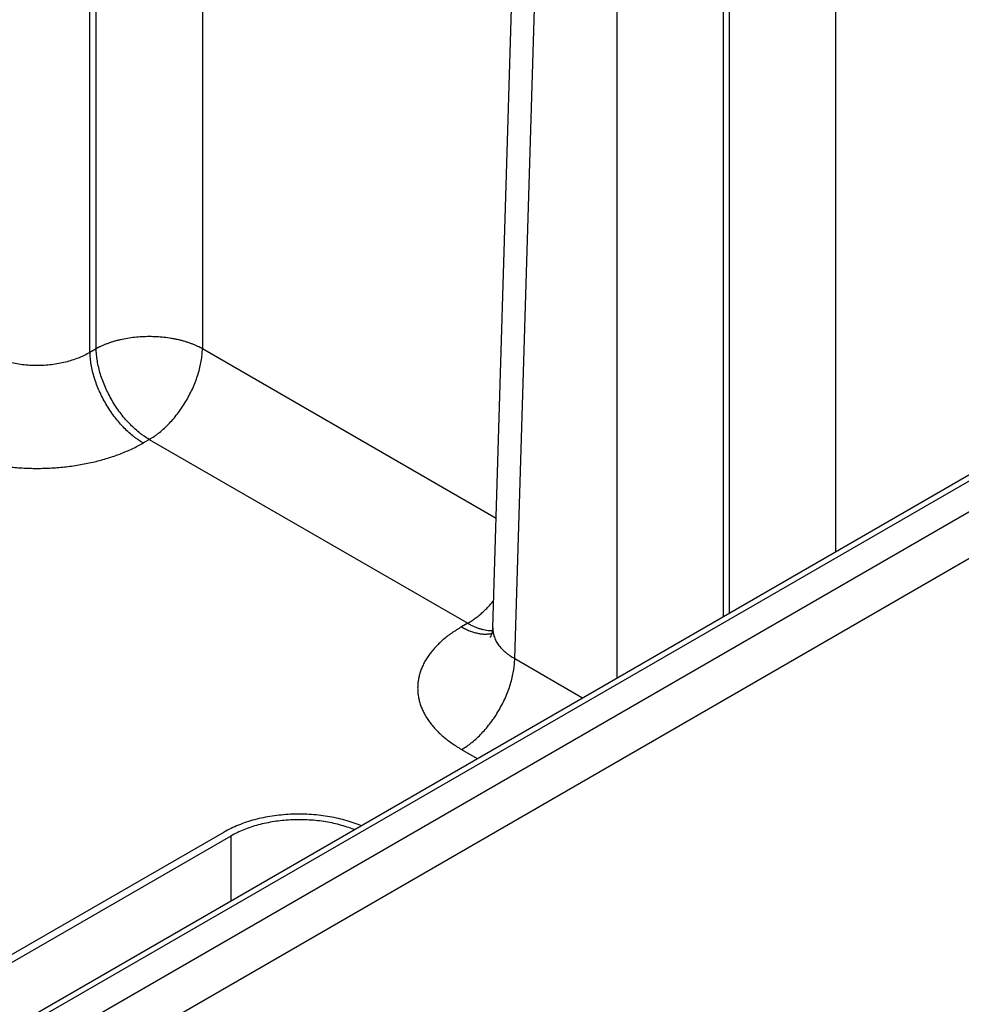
# Model space of a CAD drawing. Header units: inches. Extents: x 0 to 34, y 0 to 22.
# Tile 112 of 118: x 27.449 to 28.427, y 15.978 to 17.001. Entities that reach past the tile are written whole.
import ezdxf

# ---------------------------------------------------------------- set-up
doc = ezdxf.new("R2010")
doc.units = ezdxf.units.IN
doc.header["$LTSCALE"] = 1.87
doc.header["$MEASUREMENT"] = 0
doc.layers.get('0').update_dxf_attribs({"linetype": 'CONTINUOUS'})

msp = doc.modelspace()

# ---------------------------------------------------------------- linework, layer by layer
at = {"color": 7, "linetype": 'CONTINUOUS'}
for p, q in [((27.5287, 16.6593), (27.5287, 17.8667)), ((27.5223, 16.6556), (27.5223, 17.863)), ((27.9405, 16.3695), (27.9764, 17.5569)), ((27.9634, 16.3373), (27.9992, 17.524)), ((28.0697, 16.3173), (28.0697, 17.4833)), ((28.18, 16.381), (28.18, 17.4833)), ((28.1863, 16.3847), (28.1863, 17.487)), ((27.639, 17.401), (27.639, 16.6593)), ((27.0742, 15.7041), (29.3653, 17.0269)), ((28.2966, 17.0213), (28.2966, 16.4484)), ((27.1139, 15.7655), (29.2511, 16.9995)), ((27.1234, 15.7646), (29.2606, 16.9985)), ((27.0954, 15.6678), (29.3865, 16.9906)), ((27.5223, 16.6556), (27.5287, 16.6593)), ((27.639, 16.6593), (27.944, 16.4832)), ((27.5775, 16.5612), (27.5839, 16.5649)), ((27.5839, 16.5649), (27.9146, 16.3739)), ((27.9146, 16.3739), (27.9082, 16.3703)), ((27.9634, 16.3373), (28.0338, 16.2966)), ((27.9082, 16.2429), (27.9245, 16.2335)), ((27.6617, 16.1571), (27.3321, 15.9669)), ((27.6687, 16.153), (27.3392, 15.9628)), ((27.6687, 16.153), (27.6687, 16.0859))]:
    msp.add_line(p, q, dxfattribs=at)
msp.add_lwpolyline([(27.9405, 16.3695), (27.9404, 16.3679), (27.9402, 16.3663), (27.94, 16.3649), (27.9397, 16.3637), (27.9393, 16.3626), (27.939, 16.3616), (27.9387, 16.3609), (27.9384, 16.3602), (27.9381, 16.3598), (27.9379, 16.3595), (27.9378, 16.3593), (27.9378, 16.3593)], dxfattribs=at)
for points, knots in [([(27.5287, 16.6593), (27.529, 16.6594), (27.5294, 16.6597), (27.5301, 16.6601), (27.5308, 16.6604), (27.5315, 16.6608), (27.5322, 16.6611), (27.5332, 16.6616), (27.5344, 16.6622), (27.5359, 16.6629), (27.5374, 16.6635), (27.539, 16.6641), (27.5405, 16.6647), (27.5422, 16.6653), (27.5443, 16.6661), (27.5471, 16.6669), (27.5505, 16.6679), (27.5552, 16.669), (27.5613, 16.6702), (27.5687, 16.6713), (27.5762, 16.6719), (27.5839, 16.6721), (27.5915, 16.6719), (27.5991, 16.6713), (27.6053, 16.6704), (27.6101, 16.6695), (27.6137, 16.6688), (27.6172, 16.6679), (27.6206, 16.6669), (27.6234, 16.6661), (27.6256, 16.6653), (27.6272, 16.6647), (27.6288, 16.6641), (27.6303, 16.6635), (27.6318, 16.6629), (27.6333, 16.6622), (27.6346, 16.6616), (27.6355, 16.6611), (27.6362, 16.6608), (27.6369, 16.6604), (27.6376, 16.6601), (27.6383, 16.6597), (27.6388, 16.6594), (27.639, 16.6593)], [0, 0, 0, 0, 0.006779, 0.013624, 0.020519, 0.027451, 0.03442, 0.041428, 0.055572, 0.069883, 0.084353, 0.098978, 0.113756, 0.128681, 0.143749, 0.174292, 0.205348, 0.236872, 0.301132, 0.366687, 0.43312, 0.499996, 0.566872, 0.633305, 0.69886, 0.731181, 0.763127, 0.794651, 0.825707, 0.85625, 0.871318, 0.886243, 0.901021, 0.915646, 0.930116, 0.944425, 0.958573, 0.965587, 0.972556, 0.979476, 0.986349, 0.993185, 1, 1, 1, 1]), ([(27.412, 16.6556), (27.4139, 16.6545), (27.4168, 16.653), (27.4207, 16.6511), (27.425, 16.6493), (27.4305, 16.6474), (27.4374, 16.6454), (27.4446, 16.6439), (27.452, 16.6428), (27.4596, 16.6421), (27.4672, 16.6419), (27.4748, 16.6421), (27.4824, 16.6428), (27.4898, 16.6439), (27.497, 16.6454), (27.5039, 16.6474), (27.5094, 16.6493), (27.5136, 16.6511), (27.5176, 16.653), (27.5205, 16.6545), (27.5223, 16.6556)], [0, 0, 0, 0, 0.056109, 0.085078, 0.114621, 0.175292, 0.237853, 0.301976, 0.367303, 0.433445, 0.5, 0.566555, 0.632697, 0.698024, 0.762147, 0.824708, 0.885379, 0.914922, 0.943891, 1, 1, 1, 1]), ([(27.5775, 16.5612), (27.5757, 16.5623), (27.573, 16.564), (27.5695, 16.5665), (27.5659, 16.5693), (27.5615, 16.573), (27.5565, 16.578), (27.5517, 16.5834), (27.5471, 16.5892), (27.5428, 16.5954), (27.5388, 16.6018), (27.5351, 16.6084), (27.5319, 16.6152), (27.5291, 16.622), (27.5268, 16.6289), (27.5249, 16.6358), (27.5235, 16.6426), (27.5226, 16.6492), (27.5224, 16.6535), (27.5223, 16.6556)], [0, 0, 0, 0, 0.055747, 0.084566, 0.113978, 0.174439, 0.236852, 0.300887, 0.366175, 0.432326, 0.498931, 0.565574, 0.631837, 0.697309, 0.761595, 0.824324, 0.885156, 0.943796, 1, 1, 1, 1]), ([(27.5839, 16.5649), (27.582, 16.566), (27.5793, 16.5677), (27.5758, 16.5702), (27.5723, 16.5729), (27.5679, 16.5767), (27.5629, 16.5817), (27.558, 16.5871), (27.5534, 16.5929), (27.5491, 16.599), (27.5451, 16.6054), (27.5415, 16.6121), (27.5383, 16.6189), (27.5355, 16.6257), (27.5331, 16.6326), (27.5313, 16.6395), (27.5299, 16.6462), (27.529, 16.6528), (27.5288, 16.6572), (27.5287, 16.6593)], [0, 0, 0, 0, 0.055747, 0.084566, 0.113978, 0.174439, 0.236852, 0.300887, 0.366175, 0.432326, 0.498931, 0.565574, 0.631837, 0.697309, 0.761595, 0.824324, 0.885156, 0.943796, 1, 1, 1, 1]), ([(27.5839, 16.5649), (27.5857, 16.566), (27.5884, 16.5677), (27.5919, 16.5702), (27.5955, 16.5729), (27.5998, 16.5767), (27.6048, 16.5817), (27.6097, 16.5871), (27.6143, 16.5929), (27.6186, 16.599), (27.6226, 16.6054), (27.6262, 16.6121), (27.6294, 16.6189), (27.6322, 16.6257), (27.6346, 16.6326), (27.6365, 16.6395), (27.6379, 16.6462), (27.6387, 16.6528), (27.639, 16.6572), (27.639, 16.6593)], [0, 0, 0, 0, 0.055747, 0.084566, 0.113978, 0.174439, 0.236852, 0.300887, 0.366175, 0.432326, 0.498931, 0.565574, 0.631837, 0.697309, 0.761595, 0.824324, 0.885156, 0.943796, 1, 1, 1, 1]), ([(27.3569, 16.5612), (27.3587, 16.5602), (27.3625, 16.5581), (27.3683, 16.5552), (27.3743, 16.5525), (27.3806, 16.55), (27.387, 16.5476), (27.3937, 16.5454), (27.4005, 16.5434), (27.4075, 16.5416), (27.4147, 16.5401), (27.4219, 16.5387), (27.4293, 16.5375), (27.4368, 16.5365), (27.4443, 16.5358), (27.4519, 16.5352), (27.4595, 16.5349), (27.4672, 16.5348), (27.4748, 16.5349), (27.4825, 16.5352), (27.4901, 16.5358), (27.4976, 16.5365), (27.5051, 16.5375), (27.5125, 16.5387), (27.5197, 16.5401), (27.5269, 16.5416), (27.5339, 16.5434), (27.5407, 16.5454), (27.5474, 16.5476), (27.5538, 16.55), (27.5601, 16.5525), (27.5661, 16.5552), (27.5719, 16.5581), (27.5757, 16.5602), (27.5775, 16.5612)], [0, 0, 0, 0, 0.027597, 0.055843, 0.084715, 0.114186, 0.144223, 0.17479, 0.20585, 0.23736, 0.269277, 0.301554, 0.334144, 0.366996, 0.40006, 0.433284, 0.466615, 0.5, 0.533385, 0.566716, 0.59994, 0.633004, 0.665856, 0.698446, 0.730723, 0.76264, 0.79415, 0.82521, 0.855777, 0.885814, 0.915285, 0.944157, 0.972403, 1, 1, 1, 1]), ([(27.9146, 16.3739), (27.9158, 16.3746), (27.9182, 16.3761), (27.9216, 16.3785), (27.9251, 16.3811), (27.9285, 16.3839), (27.9318, 16.387), (27.9351, 16.3903), (27.9383, 16.3938), (27.9404, 16.3962), (27.9414, 16.3974)], [0, 0, 0, 0, 0.114507, 0.232447, 0.353644, 0.477884, 0.604924, 0.734491, 0.866288, 1, 1, 1, 1]), ([(27.9146, 16.3739), (27.9157, 16.3733), (27.9179, 16.3721), (27.9212, 16.3705), (27.9245, 16.3692), (27.9278, 16.3681), (27.931, 16.3673), (27.9341, 16.3667), (27.9372, 16.3664), (27.9393, 16.3664), (27.9403, 16.3664)], [0, 0, 0, 0, 0.140131, 0.275858, 0.407138, 0.533987, 0.656492, 0.774817, 0.889209, 1, 1, 1, 1]), ([(27.9082, 16.3703), (27.9064, 16.3692), (27.903, 16.3671), (27.898, 16.3638), (27.8932, 16.3603), (27.8888, 16.3567), (27.8847, 16.3529), (27.881, 16.3491), (27.8775, 16.3451), (27.8744, 16.3411), (27.8716, 16.337), (27.8692, 16.3328), (27.8672, 16.3285), (27.8655, 16.3242), (27.8642, 16.3198), (27.8632, 16.3154), (27.8627, 16.311), (27.8625, 16.3066), (27.8627, 16.3021), (27.8632, 16.2977), (27.8642, 16.2933), (27.8655, 16.289), (27.8672, 16.2846), (27.8692, 16.2804), (27.8716, 16.2762), (27.8739, 16.2727), (27.8759, 16.2701), (27.8781, 16.2674), (27.881, 16.264), (27.8847, 16.2602), (27.8888, 16.2565), (27.8932, 16.2529), (27.898, 16.2494), (27.903, 16.246), (27.9064, 16.2439), (27.9082, 16.2429)], [0, 0, 0, 0, 0.037616, 0.074279, 0.109977, 0.144709, 0.178481, 0.21131, 0.243226, 0.274267, 0.304487, 0.333951, 0.362735, 0.390931, 0.418639, 0.445972, 0.47305, 0.499998, 0.526946, 0.554024, 0.581357, 0.609065, 0.637261, 0.666045, 0.695509, 0.725729, 0.741145, 0.756774, 0.78869, 0.821519, 0.855291, 0.890023, 0.925721, 0.962384, 1, 1, 1, 1]), ([(27.9082, 16.3703), (27.9096, 16.3695), (27.9123, 16.368), (27.9165, 16.3661), (27.9206, 16.3647), (27.9246, 16.3636), (27.9285, 16.3629), (27.9324, 16.3627), (27.9355, 16.3628), (27.9379, 16.3631), (27.939, 16.3633), (27.9396, 16.3634)], [0, 0, 0, 0, 0.143916, 0.282131, 0.414608, 0.541447, 0.662896, 0.779372, 0.891468, 0.94613, 1, 1, 1, 1]), ([(27.9405, 16.3695), (27.9405, 16.3687), (27.9405, 16.3672), (27.9408, 16.3649), (27.9412, 16.3627), (27.9418, 16.3605), (27.9426, 16.3583), (27.9436, 16.3561), (27.9448, 16.354), (27.9462, 16.3519), (27.9477, 16.3498), (27.9495, 16.3479), (27.9514, 16.3459), (27.9535, 16.3441), (27.9557, 16.3422), (27.959, 16.3399), (27.9616, 16.3383), (27.9634, 16.3373)], [0, 0, 0, 0, 0.054436, 0.108956, 0.163831, 0.219326, 0.275689, 0.333149, 0.39191, 0.452152, 0.514026, 0.577657, 0.643142, 0.710551, 0.779933, 0.85131, 1, 1, 1, 1]), ([(27.9082, 16.2429), (27.9101, 16.2439), (27.9128, 16.2457), (27.9163, 16.2482), (27.9198, 16.2509), (27.9242, 16.2547), (27.9292, 16.2597), (27.934, 16.2651), (27.9386, 16.2709), (27.943, 16.277), (27.9469, 16.2834), (27.9506, 16.2901), (27.9538, 16.2968), (27.9566, 16.3037), (27.959, 16.3106), (27.9608, 16.3175), (27.9622, 16.3242), (27.9631, 16.3308), (27.9633, 16.3352), (27.9634, 16.3373)], [0, 0, 0, 0, 0.055747, 0.084566, 0.113978, 0.174439, 0.236852, 0.300887, 0.366175, 0.432326, 0.498931, 0.565574, 0.631837, 0.697309, 0.761595, 0.824324, 0.885156, 0.943796, 1, 1, 1, 1]), ([(27.8037, 16.1638), (27.801, 16.1649), (27.7955, 16.1669), (27.787, 16.1696), (27.7781, 16.1718), (27.7689, 16.1735), (27.7595, 16.1747), (27.7499, 16.1755), (27.7402, 16.1758), (27.7306, 16.1756), (27.721, 16.1749), (27.7115, 16.1737), (27.7023, 16.1721), (27.6933, 16.17), (27.6847, 16.1674), (27.6765, 16.1644), (27.6689, 16.161), (27.664, 16.1585), (27.6617, 16.1571)], [0, 0, 0, 0, 0.059093, 0.120056, 0.182636, 0.246547, 0.311484, 0.377123, 0.44313, 0.509164, 0.574886, 0.639959, 0.704058, 0.766873, 0.828117, 0.887529, 0.944885, 1, 1, 1, 1]), ([(27.7965, 16.1596), (27.7941, 16.1606), (27.7891, 16.1624), (27.7814, 16.1647), (27.7733, 16.1666), (27.765, 16.1681), (27.7565, 16.1692), (27.7479, 16.1698), (27.7392, 16.17), (27.7305, 16.1698), (27.7219, 16.1691), (27.7135, 16.168), (27.7052, 16.1665), (27.6971, 16.1646), (27.6894, 16.1623), (27.6821, 16.1596), (27.6752, 16.1566), (27.6708, 16.1542), (27.6687, 16.153)], [0, 0, 0, 0, 0.0594, 0.120606, 0.183363, 0.247392, 0.312391, 0.378041, 0.444015, 0.509982, 0.575609, 0.640568, 0.704544, 0.767234, 0.82836, 0.887669, 0.944941, 1, 1, 1, 1])]:
    msp.add_open_spline(points, degree=3, knots=knots, dxfattribs=at)

doc.saveas('drawing.dxf')
